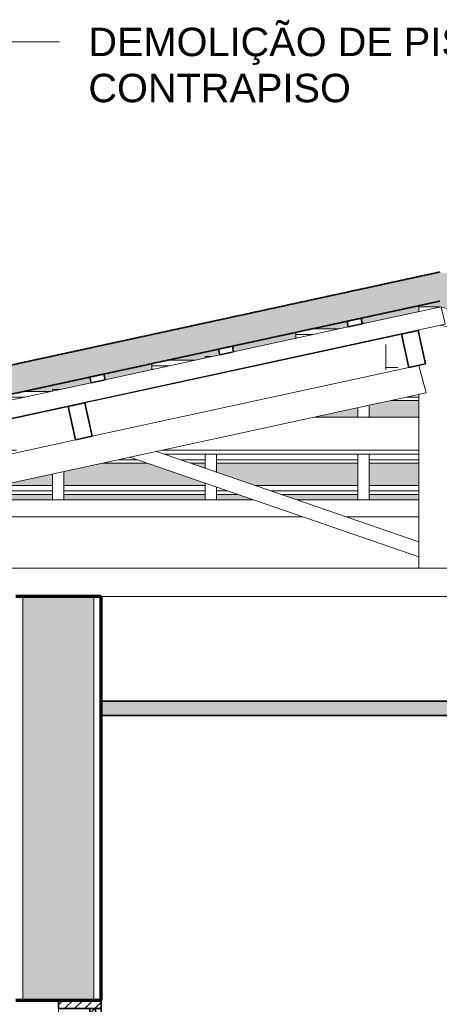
# Model space of a CAD drawing. Header units: millimetres. Extents: x -21497 to 33161, y -1951 to 8822.
# Tile 4 of 33: x -16590 to -15113, y 3615 to 7076. Entities that reach past the tile are written whole.
import ezdxf

# ---------------------------------------------------------------- set-up
doc = ezdxf.new("R2010")
doc.units = ezdxf.units.MM
doc.linetypes.add('_Tracejado médio', pattern=[4, 3, -1])
for name, color, linetype, lineweight in [('A-CLNG', 13, 'Continuous', 25), ('A-CLNG-PATT', 13, 'Continuous', 25), ('A-DOOR', 31, 'Continuous', 18), ('A-GENM', 13, 'Continuous', 25), ('A-GLAZ-CWMG', 51, 'Continuous', 25), ('A-ROOF', 132, 'Continuous', 25), ('A-ROOF-PATT', 132, 'Continuous', 25), ('A-WALL', 113, 'Continuous', 18), ('A-WALL-PATT', 111, 'Continuous', 70), ('G-ANNO-TEXT', 231, 'Continuous', 9)]:
    doc.layers.add(name, color=color, linetype=linetype, lineweight=lineweight)
doc.styles.add('Arial_3', font='arial.ttf', dxfattribs={"height": 100})
pattern_1 = [(45, (-9383.743, 3294.04), (-17.67767, 17.67767), [])]

# ---------------------------------------------------------------- blocks, each defined once
blk = doc.blocks.new('porta dupla - P04 - 1_19 x 2_60 m-4336733-CORTE E - MANTER _ DEMOLIR')
at = {"layer": 'A-DOOR'}
h = blk.add_hatch(dxfattribs=at)
h.set_pattern_fill('FP_1', color=256, style=0, pattern_type=2)
h.set_pattern_definition(pattern_1)
h.paths.add_polyline_path([(-16453.5, 3600), (-16303.5, 3600), (-16303.5, 3630), (-16453.5, 3630), (-16453.5, 3627.8)], flags=0)
h = blk.add_hatch(dxfattribs=at)
h.set_pattern_fill('FP_1', color=256, style=0, pattern_type=2)
h.set_pattern_definition(pattern_1)
h.paths.add_polyline_path([(-16343.5, 1030), (-16303.5, 1030), (-16303.5, 3600), (-16343.5, 3600), (-16343.5, 1477.9)], flags=0)
h = blk.add_hatch(dxfattribs=at)
h.set_pattern_fill('FP_1', color=256, style=0, pattern_type=2)
h.set_pattern_definition(pattern_1)
h.paths.add_polyline_path([(-16323.5, 3160), (-16323.5, 3180), (-16343.5, 3180), (-16343.5, 3160)], flags=0)
h.paths.add_polyline_path([(-16323.5, 3580), (-16323.5, 3600), (-16343.5, 3600), (-16343.5, 3580)], flags=0)
h = blk.add_hatch(dxfattribs=at)
h.set_pattern_fill('FP_1', color=256, style=0, pattern_type=2)
h.set_pattern_definition(pattern_1)
h.paths.add_polyline_path([(-16303.5, 3130), (-16303.5, 3160), (-16353.5, 3160), (-16353.5, 3130)], flags=0)
at = {"layer": 'A-DOOR', "lineweight": 35}
for p, q in [((-16303.5, 3630), (-16453.5, 3630)), ((-16453.5, 3630), (-16453.5, 3600)), ((-16453.5, 3600), (-16303.5, 3600)), ((-16303.5, 3600), (-16343.5, 3600)), ((-16343.5, 3600), (-16343.5, 1030)), ((-16323.5, 3600), (-16343.5, 3600)), ((-16343.5, 3600), (-16343.5, 3580)), ((-16323.5, 3580), (-16323.5, 3600)), ((-16303.5, 3600), (-16303.5, 3630)), ((-16303.5, 1030), (-16303.5, 3600)), ((-16343.5, 3580), (-16323.5, 3580)), ((-16329.5, 3580), (-16337.5, 3580)), ((-16337.5, 3580), (-16337.5, 3180)), ((-16329.5, 3180), (-16329.5, 3580)), ((-16353.5, 3160), (-16353.5, 3130)), ((-16303.5, 3160), (-16353.5, 3160)), ((-16323.5, 3180), (-16343.5, 3180)), ((-16343.5, 3180), (-16343.5, 3160)), ((-16343.5, 3160), (-16323.5, 3160)), ((-16337.5, 3180), (-16329.5, 3180)), ((-16323.5, 3160), (-16323.5, 3180)), ((-16303.5, 3130), (-16303.5, 3160)), ((-16353.5, 3130), (-16303.5, 3130)), ((-16343.5, 1030), (-16303.5, 1030))]:
    blk.add_line(p, q, dxfattribs=at)
at = {"layer": 'A-DOOR'}
blk.add_line((-16453.5, 1030), (-16453.5, 3600), dxfattribs=at)
blk = doc.blocks.new('Rectangular Mullion - 6x12 cm-3934083-CORTE E - MANTER _ DEMOLIR')
at = {"layer": 'A-GLAZ-CWMG', "lineweight": 35}
for p, q in [((-16360.2, 5728.7), (-16418.8, 5716)), ((-16418.8, 5716), (-16393.4, 5598.7)), ((-16334.7, 5611.5), (-16360.2, 5728.7)), ((-16393.4, 5598.7), (-16334.7, 5611.5))]:
    blk.add_line(p, q, dxfattribs=at)
blk = doc.blocks.new('Rectangular Mullion - 6x12 cm-3934084-CORTE E - MANTER _ DEMOLIR')
at = {"layer": 'A-GLAZ-CWMG', "lineweight": 35}
for p, q in [((-15187.5, 5983.2), (-15246.1, 5970.4)), ((-15246.1, 5970.4), (-15220.6, 5853.2)), ((-15162, 5865.9), (-15187.5, 5983.2)), ((-15220.6, 5853.2), (-15162, 5865.9))]:
    blk.add_line(p, q, dxfattribs=at)
blk = doc.blocks.new('Rectangular Mullion - 2x5 cm-4253627-CORTE E - MANTER _ DEMOLIR')
at = {"layer": 'A-GLAZ-CWMG', "lineweight": 18}
for p, q in [((-16659, 5438.8), (-16474.7, 5438.8)), ((-16434.7, 5438.8), (-15937.2, 5438.8)), ((-15761.4, 5438.8), (-15399.7, 5438.8)), ((-15359.7, 5438.8), (-15186, 5438.8)), ((-16804.4, 5407.2), (-16474.7, 5407.2)), ((-16474.7, 5419.4), (-16748.5, 5419.4)), ((-15937.2, 5419.4), (-16434.7, 5419.4)), ((-16434.7, 5407.2), (-15937.2, 5407.2)), ((-15858.6, 5419.4), (-15897.2, 5419.4)), ((-15897.2, 5407.2), (-15823.4, 5407.2)), ((-15399.7, 5419.4), (-15705, 5419.4)), ((-15669.8, 5407.2), (-15399.7, 5407.2)), ((-15186, 5419.4), (-15359.7, 5419.4)), ((-15359.7, 5407.2), (-15186, 5407.2))]:
    blk.add_line(p, q, dxfattribs=at)
blk = doc.blocks.new('Rectangular Mullion - 2x5 cm-4253642-CORTE E - MANTER _ DEMOLIR')
at = {"layer": 'A-GLAZ-CWMG', "lineweight": 18}
for p, q in [((-16297.3, 5517.3), (-16142.9, 5517.3)), ((-16178.1, 5529.4), (-16241.4, 5529.4)), ((-15937.2, 5529.4), (-16024.5, 5529.4)), ((-15989.3, 5517.3), (-15937.2, 5517.3)), ((-15399.7, 5529.4), (-15897.2, 5529.4)), ((-15897.2, 5517.3), (-15399.7, 5517.3)), ((-15186, 5529.4), (-15359.7, 5529.4)), ((-15359.7, 5517.3), (-15186, 5517.3))]:
    blk.add_line(p, q, dxfattribs=at)
blk = doc.blocks.new('Rectangular Mullion - 2x5 cm-4253644-CORTE E - MANTER _ DEMOLIR')
at = {"layer": 'A-GLAZ-CWMG', "lineweight": 18}
for p, q in [((-16632.2, 5749.4), (-16632.2, 5756.8)), ((-16632.2, 5737.3), (-16632.2, 5749.4)), ((-16571.5, 5749.4), (-16632.2, 5749.4)), ((-16577, 5768.8), (-16482.1, 5768.8)), ((-16264.9, 5749.4), (-16274.4, 5749.4)), ((-16185, 5768.8), (-16175.4, 5768.8)), ((-15186, 5749.4), (-15227.2, 5749.4)), ((-14994.8, 5749.4), (-15036, 5749.4)), ((-14612.5, 5768.8), (-14570.4, 5768.8)), ((-14480.9, 5749.4), (-14523.1, 5749.4)), ((-13739.9, 5768.8), (-13692.6, 5768.8)), ((-13589.7, 5749.4), (-13650.4, 5749.4)), ((-13589.7, 5756.7), (-13589.7, 5749.4)), ((-13589.7, 5749.4), (-13589.7, 5737.3)), ((-16632.2, 5737.3), (-16627.4, 5737.3)), ((-16330.3, 5737.3), (-16320.8, 5737.3)), ((-15283.1, 5737.3), (-15186, 5737.3)), ((-15036, 5737.3), (-14938.9, 5737.3)), ((-14467.2, 5737.3), (-14425, 5737.3)), ((-13594.5, 5737.3), (-13589.7, 5737.3))]:
    blk.add_line(p, q, dxfattribs=at)
blk = doc.blocks.new('Rectangular Mullion - 2x5 cm-4253645-CORTE E - MANTER _ DEMOLIR')
at = {"layer": 'A-GLAZ-CWMG', "lineweight": 18}
for p, q in [((-16125.2, 5859.4), (-16125.2, 5866.8)), ((-16125.2, 5847.3), (-16125.2, 5859.4)), ((-16064.5, 5859.4), (-16125.2, 5859.4)), ((-16069.9, 5878.8), (-15975, 5878.8)), ((-15757.8, 5859.4), (-15767.3, 5859.4)), ((-15677.9, 5878.8), (-15668.4, 5878.8)), ((-16125.2, 5847.3), (-16120.4, 5847.3)), ((-15823.2, 5847.3), (-15813.7, 5847.3))]:
    blk.add_line(p, q, dxfattribs=at)
blk = doc.blocks.new('Rectangular Mullion - 2x5 cm-4253646-CORTE E - MANTER _ DEMOLIR')
at = {"layer": 'A-GLAZ-CWMG', "lineweight": 18}
for p, q in [((-15562.8, 5988.8), (-15467.9, 5988.8)), ((-14754, 5988.8), (-14719.7, 5988.8)), ((-14668.6, 5988.8), (-14659.8, 5988.8)), ((-15618.1, 5969.4), (-15618.1, 5976.9)), ((-15618.1, 5957.3), (-15618.1, 5969.4)), ((-15557.4, 5969.4), (-15618.1, 5969.4)), ((-15618.1, 5957.3), (-15613.3, 5957.3)), ((-15316.1, 5957.3), (-15306.6, 5957.3)), ((-14603.9, 5969.4), (-14664.6, 5969.4)), ((-14608.7, 5957.3), (-14603.9, 5957.3)), ((-14603.9, 5976.7), (-14603.9, 5969.4)), ((-14603.9, 5969.4), (-14603.9, 5957.3))]:
    blk.add_line(p, q, dxfattribs=at)
blk = doc.blocks.new('Rectangular Mullion - 2x5 cm-4253649-CORTE E - MANTER _ DEMOLIR')
at = {"layer": 'A-GLAZ-CWMG', "lineweight": 35}
for p, q in [((-16293.7, 5830.1), (-16342.6, 5819.5)), ((-16342.6, 5819.5), (-16338.3, 5800)), ((-16289.5, 5810.6), (-16293.7, 5830.1)), ((-16338.3, 5800), (-16289.5, 5810.6))]:
    blk.add_line(p, q, dxfattribs=at)
blk = doc.blocks.new('Rectangular Mullion - 2x5 cm-4253650-CORTE E - MANTER _ DEMOLIR')
at = {"layer": 'A-GLAZ-CWMG', "lineweight": 35}
for p, q in [((-15841.3, 5928.3), (-15890.2, 5917.7)), ((-15837.1, 5908.7), (-15841.3, 5928.3)), ((-15890.2, 5917.7), (-15885.9, 5898.1)), ((-15885.9, 5898.1), (-15837.1, 5908.7))]:
    blk.add_line(p, q, dxfattribs=at)
blk = doc.blocks.new('Rectangular Mullion - 2x5 cm-4253651-CORTE E - MANTER _ DEMOLIR')
at = {"layer": 'A-GLAZ-CWMG', "lineweight": 35}
for p, q in [((-15388.9, 6026.4), (-15437.7, 6015.8)), ((-15384.6, 6006.9), (-15388.9, 6026.4)), ((-15437.7, 6015.8), (-15433.5, 5996.3)), ((-15433.5, 5996.3), (-15384.6, 6006.9))]:
    blk.add_line(p, q, dxfattribs=at)
blk = doc.blocks.new('Rectangular Mullion - 6x12 cm-3933650-CORTE E - MANTER _ DEMOLIR')
at = {"layer": 'A-GLAZ-CWMG', "lineweight": 18}
for p, q in [((-16597.7, 5679.3), (-16588.2, 5679.3)), ((-15550.6, 5679.3), (-15186, 5679.3)), ((-15036, 5679.3), (-14671.4, 5679.3)), ((-14199.8, 5679.3), (-14157.6, 5679.3)), ((-16642.5, 5667.5), (-16642.5, 5669.5)), ((-16642.5, 5562.8), (-16642.5, 5643.4)), ((-16642.5, 5553.8), (-16642.5, 5562.8)), ((-16600.8, 5562.8), (-16642.5, 5562.8)), ((-15186, 5562.8), (-16087.2, 5562.8)), ((-16079.4, 5548.3), (-15186, 5548.3)), ((-14134.8, 5562.8), (-15036, 5562.8)), ((-15036, 5548.3), (-14142.5, 5548.3)), ((-13621, 5562.8), (-13663.2, 5562.8)), ((-13596.1, 5548.3), (-13579.4, 5548.3)), ((-13579.4, 5553.8), (-13579.4, 5548.3))]:
    blk.add_line(p, q, dxfattribs=at)
blk = doc.blocks.new('Rectangular Mullion - 6x12 cm 2-3933709-CORTE E - MANTER _ DEMOLIR')
at = {"layer": 'A-GLAZ-CWMG', "lineweight": 18}
for p, q in [((-15254.7, 5968.6), (-16360.2, 5728.7)), ((-16418.8, 5716), (-16427.4, 5714.1))]:
    blk.add_line(p, q, dxfattribs=at)
blk = doc.blocks.new('Rectangular Mullion - 6x12 cm 2-3933710-CORTE E - MANTER _ DEMOLIR')
at = {"layer": 'A-GLAZ-CWMG', "lineweight": 18}
for p, q in [((-15246.1, 5970.4), (-15254.7, 5968.6)), ((-15186, 5983.5), (-15187.5, 5983.2))]:
    blk.add_line(p, q, dxfattribs=at)
blk = doc.blocks.new('Rectangular Mullion - 4x6_3-V2-CORTE E - MANTER _ DEMOLIR')
at = {"layer": 'A-GLAZ-CWMG', "lineweight": 18}
for p, q in [((-15379.7, 6009), (-15385.1, 6009)), ((-15374.8, 6009), (-15379.7, 6009)), ((-15399.7, 5937.1), (-15399.7, 5939.2)), ((-15359.7, 5945.8), (-15359.7, 5947.8)), ((-15399.7, 5679.3), (-15399.7, 5712)), ((-15359.7, 5679.3), (-15359.7, 5720.7)), ((-15399.7, 5388.2), (-15399.7, 5548.3)), ((-15359.7, 5388.2), (-15359.7, 5548.3))]:
    blk.add_line(p, q, dxfattribs=at)
blk = doc.blocks.new('Rectangular Mullion - 4x6_3-V3-CORTE E - MANTER _ DEMOLIR')
at = {"layer": 'A-GLAZ-CWMG', "lineweight": 18}
for p, q in [((-15917.2, 5892.4), (-15937.2, 5892.4)), ((-15937.2, 5892.4), (-15937.2, 5887)), ((-15912.3, 5892.4), (-15917.2, 5892.4)), ((-15937.2, 5820.5), (-15937.2, 5822.6)), ((-15897.2, 5829.2), (-15897.2, 5831.2)), ((-15937.2, 5499.3), (-15937.2, 5548.3)), ((-15897.2, 5485.6), (-15897.2, 5548.3)), ((-15937.2, 5388.2), (-15937.2, 5446.4)), ((-15897.2, 5388.2), (-15897.2, 5432.7))]:
    blk.add_line(p, q, dxfattribs=at)
blk = doc.blocks.new('Rectangular Mullion - 4x6_3-V4-CORTE E - MANTER _ DEMOLIR')
at = {"layer": 'A-GLAZ-CWMG', "lineweight": 18}
for p, q in [((-16454.7, 5775.8), (-16474.7, 5775.8)), ((-16474.7, 5775.8), (-16474.7, 5770.4)), ((-16449.8, 5775.8), (-16454.7, 5775.8)), ((-16434.7, 5712.6), (-16434.7, 5714.6)), ((-16474.7, 5703.9), (-16474.7, 5706)), ((-16474.7, 5388.2), (-16474.7, 5478.8)), ((-16434.7, 5388.2), (-16434.7, 5487.4))]:
    blk.add_line(p, q, dxfattribs=at)
blk = doc.blocks.new('Rectangular Mullion - 4x6_3-3931011-CORTE E - MANTER _ DEMOLIR')
at = {"layer": 'A-GLAZ-CWMG', "lineweight": 18}
for p, q in [((-15384.6, 6006.9), (-15106.8, 6067.2)), ((-15106.8, 6067.2), (-15093.4, 6005.6)), ((-18213.6, 5328.7), (-15093.4, 6005.6)), ((-15837.1, 5908.8), (-15433.5, 5996.3)), ((-16289.5, 5810.6), (-15885.9, 5898.2)), ((-16741.9, 5712.5), (-16338.3, 5800)), ((-17194.3, 5614.3), (-16790.8, 5701.9)), ((-17646.7, 5516.1), (-17243.2, 5603.7)), ((-18510.7, 5328.7), (-17695.6, 5505.5)), ((-18587.1, 5247.7), (-18589.2, 5257.4)), ((-18587.1, 5247.7), (-18582.3, 5248.7))]:
    blk.add_line(p, q, dxfattribs=at)
blk = doc.blocks.new('Rectangular Mullion - 4x6_3-V5-CORTE E - MANTER _ DEMOLIR')
at = {"layer": 'A-GLAZ-CWMG', "lineweight": 18}
for p, q in [((-15115.7, 6065.3), (-15115.2, 6067.2)), ((-15115.2, 6067.2), (-15111, 6066.3)), ((-15106.3, 6065.3), (-14721.3, 5981.7)), ((-12008.4, 5328.7), (-15111, 6001.8)), ((-14672.4, 5971.1), (-14278.5, 5885.7)), ((-14229.6, 5875.1), (-13835.6, 5789.6)), ((-13786.8, 5779), (-13392.8, 5693.5)), ((-13344, 5682.9), (-12950, 5597.5)), ((-12901.1, 5586.8), (-12507.2, 5501.4)), ((-12458.3, 5490.8), (-12064.4, 5405.3)), ((-12015.5, 5394.7), (-11711.3, 5328.7)), ((-11669.7, 5319.7), (-11621.6, 5309.2)), ((-11621.6, 5309.2), (-11634.9, 5247.7)), ((-11634.9, 5247.7), (-11704.7, 5262.8))]:
    blk.add_line(p, q, dxfattribs=at)
blk = doc.blocks.new('Rectangular Mullion - 6x12 cm 2-4082039-CORTE E - MANTER _ DEMOLIR')
at = {"layer": 'A-GLAZ-CWMG', "lineweight": 18}
for p, q in [((-16427.4, 5714.1), (-17532.9, 5474.3)), ((-17591.5, 5461.6), (-17600.1, 5459.7))]:
    blk.add_line(p, q, dxfattribs=at)
blk = doc.blocks.new('Rectangular Mullion - 6x12 cm-3933668-CORTE E - MANTER _ DEMOLIR')
at = {"layer": 'A-GLAZ-CWMG', "lineweight": 18}
for p, q in [((-15301, 5958.5), (-15301, 5960.6)), ((-15256.2, 5970.3), (-15246.7, 5970.3)), ((-14975.3, 5970.3), (-14966.1, 5970.3)), ((-15301, 5853.9), (-15301, 5934.4)), ((-15301, 5844.8), (-15301, 5853.9)), ((-15259.3, 5853.9), (-15301, 5853.9)), ((-14937.6, 5839.3), (-14920.9, 5839.3)), ((-14920.9, 5844.9), (-14920.9, 5839.3))]:
    blk.add_line(p, q, dxfattribs=at)
blk = doc.blocks.new('Rectangular Mullion - 6x12 cm-3933674-CORTE E - MANTER _ DEMOLIR')
at = {"layer": 'A-GLAZ-CWMG', "lineweight": 18}
for p, q in [((-16892.1, 5388.2), (-15768.1, 5388.2)), ((-15614.6, 5388.2), (-15186, 5388.2))]:
    blk.add_line(p, q, dxfattribs=at)
blk = doc.blocks.new('tesoura3 - tesoura-4028632-CORTE E - MANTER _ DEMOLIR')
at = {"layer": 'A-GENM', "lineweight": 18}
for p, q in [((-15115.4, 6066.3), (-15186, 6066.3)), ((-15186, 6066.3), (-15186, 6050)), ((-15186, 5985.5), (-15186, 5976.4)), ((-15220.6, 5853.2), (-16334.7, 5611.5)), ((-15159.9, 5764), (-15186, 5860.7)), ((-17998.5, 5148.2), (-15159.9, 5764)), ((-15186, 5758.4), (-15186, 5147.8)), ((-16393.4, 5598.7), (-17507.4, 5357)), ((-16202.6, 5537.8), (-15186, 5187.8)), ((-15186, 5240.7), (-16108.4, 5558.3)), ((-15186, 5187.8), (-15186, 5240.7)), ((-12303.5, 5147.8), (-17998.5, 5147.8)), ((-15186, 5147.8), (-15036, 5147.8))]:
    blk.add_line(p, q, dxfattribs=at)

msp = doc.modelspace()

# ---------------------------------------------------------------- hatches: boundary and pattern name
at = {"layer": 'A-CLNG-PATT', "lineweight": 18}
msp.add_hatch(color=21, dxfattribs=at).paths.add_polyline_path([(-12412.185, 4630), (-12303.492, 4630), (-12303.492, 4680), (-16303.492, 4680), (-16303.492, 4630), (-13926.404, 4630)], flags=0)
at = {"layer": 'A-ROOF-PATT', "lineweight": 18}
msp.add_hatch(color=21, dxfattribs=at).paths.add_polyline_path([(-18605.64, 5328.7), (-15111.326, 6086.799), (-11617.311, 5328.765), (-11610.409, 5328.765), (-11589.517, 5425.061), (-15111.326, 6189.125), (-18632.466, 5425.206), (-18611.529, 5328.7)], flags=0)
at = {"layer": 'A-ROOF-PATT'}
h = msp.add_hatch(color=254, dxfattribs=at)
h.paths.add_polyline_path([(-18605.64, 5328.7), (-18510.732, 5328.7), (-18148.68, 5407.248), (-18153.486, 5407.248), (-18153.486, 5426.796), (-18600.432, 5329.83)], flags=0)
h.paths.add_polyline_path([(-18213.59, 5328.7), (-17985.526, 5328.7), (-17995.35, 5373.981), (-17984.053, 5376.432), (-17984.053, 5378.498), (-18023.492, 5369.942)], flags=0)
h.paths.add_polyline_path([(-14683.513, 5388.223), (-14607.429, 5388.223), (-14552.178, 5407.248), (-14822.247, 5407.248), (-14822.247, 5388.223)], flags=0)
h.paths.add_polyline_path([(-13787.268, 5388.223), (-13787.268, 5407.248), (-14284.758, 5407.248), (-14284.758, 5388.223), (-13926.404, 5388.223)], flags=0)
h.paths.add_polyline_path([(-14453.851, 5388.223), (-14324.758, 5388.223), (-14324.758, 5407.248), (-14398.6, 5407.248)], flags=0)
h.paths.add_polyline_path([(-12858.265, 5388.223), (-12816.113, 5388.223), (-12903.803, 5407.248), (-12945.955, 5407.248)], flags=0)
h.paths.add_polyline_path([(-13747.268, 5388.223), (-13329.919, 5388.223), (-13417.609, 5407.248), (-13747.268, 5407.248)], flags=0)
h.paths.add_polyline_path([(-17939.228, 5388.223), (-17929.703, 5388.223), (-17842.013, 5407.248), (-17851.538, 5407.248), (-17936.714, 5388.769)], flags=0)
h.paths.add_polyline_path([(-15185.992, 5388.223), (-15185.992, 5407.248), (-15359.736, 5407.248), (-15359.736, 5388.223)], flags=0)
h.paths.add_polyline_path([(-15399.736, 5388.223), (-15399.736, 5407.248), (-15669.805, 5407.248), (-15614.554, 5388.223), (-15440.622, 5388.223)], flags=0)
h.paths.add_polyline_path([(-16266.315, 5388.223), (-15937.226, 5388.223), (-15937.226, 5407.248), (-16434.715, 5407.248), (-16434.715, 5388.223), (-16401.973, 5388.223)], flags=0)
h.paths.add_polyline_path([(-14862.247, 5388.223), (-14862.247, 5407.248), (-15035.992, 5407.248), (-15035.992, 5388.223)], flags=0)
h.paths.add_polyline_path([(-16892.064, 5388.223), (-16474.715, 5388.223), (-16474.715, 5407.248), (-16804.374, 5407.248)], flags=0)
h.paths.add_polyline_path([(-15768.132, 5388.223), (-15823.383, 5407.248), (-15897.226, 5407.248), (-15897.226, 5388.223), (-15842.777, 5388.223)], flags=0)
h.paths.add_polyline_path([(-18098.259, 5438.777), (-18003.35, 5438.777), (-17695.597, 5505.545), (-17699.833, 5525.072), (-17650.97, 5535.672), (-17646.403, 5516.218), (-17641.598, 5517.26), (-17646.403, 5517.26), (-17646.73, 5536.738), (-17936.714, 5473.825)], flags=0)
h.paths.add_polyline_path([(-15440.622, 5438.777), (-15399.736, 5438.777), (-15399.736, 5517.26), (-15897.226, 5517.26), (-15897.226, 5485.555), (-15761.374, 5438.777)], flags=0)
h.paths.add_polyline_path([(-16434.715, 5438.777), (-15937.226, 5438.777), (-15937.226, 5446.447), (-16142.883, 5517.26), (-16297.292, 5517.26), (-16434.715, 5487.446)], flags=0)
h.paths.add_polyline_path([(-14284.758, 5438.777), (-13787.268, 5438.777), (-13787.268, 5487.446), (-13926.404, 5517.26), (-14079.101, 5517.26), (-14284.758, 5446.447)], flags=0)
h.paths.add_polyline_path([(-17696.683, 5438.777), (-17334.931, 5517.26), (-17344.456, 5517.26), (-17706.208, 5438.777)], flags=0)
h.paths.add_polyline_path([(-14822.247, 5438.777), (-14460.609, 5438.777), (-14324.758, 5485.555), (-14324.758, 5517.26), (-14822.247, 5517.26)], flags=0)
h.paths.add_polyline_path([(-15185.992, 5438.777), (-15185.992, 5517.26), (-15359.736, 5517.26), (-15359.736, 5438.777)], flags=0)
h.paths.add_polyline_path([(-15035.992, 5438.777), (-14862.247, 5438.777), (-14862.247, 5517.26), (-15035.992, 5517.26)], flags=0)
h.paths.add_polyline_path([(-13049.132, 5438.777), (-13410.885, 5517.26), (-13453.037, 5517.26), (-13091.285, 5438.777)], flags=0)
h.paths.add_polyline_path([(-13747.268, 5438.777), (-13562.939, 5438.777), (-13747.268, 5478.768), (-13747.268, 5443.931)], flags=0)
h.paths.add_polyline_path([(-16659.044, 5438.777), (-16474.715, 5438.777), (-16474.715, 5478.768)], flags=0)
h.paths.add_polyline_path([(-12176.565, 5450.096), (-12328.771, 5483.118), (-12418.99, 5483.118), (-12418.99, 5502.691), (-12447.374, 5508.849), (-12454.4, 5508.849), (-12458.233, 5490.759), (-12268.492, 5450.096)], flags=0)
h.paths.add_polyline_path([(-15937.226, 5499.328), (-15937.226, 5517.26), (-15989.305, 5517.26)], flags=0)
h.paths.add_polyline_path([(-14284.758, 5499.328), (-14232.678, 5517.26), (-14284.758, 5517.26)], flags=0)
h.paths.add_polyline_path([(-12507.183, 5501.379), (-12505.563, 5508.849), (-12537.214, 5508.849), (-12537.214, 5528.34), (-12575.58, 5536.663), (-12575.58, 5517.26), (-12580.385, 5517.26), (-12507.188, 5501.38)], flags=0)
h.paths.add_polyline_path([(-17496.268, 5548.79), (-17243.178, 5603.698), (-17247.414, 5623.225), (-17198.551, 5633.826), (-17194.31, 5614.3), (-17134.516, 5627.273), (-17139.321, 5627.273), (-17139.321, 5646.821), (-17591.176, 5548.79)], flags=0)
h.paths.add_polyline_path([(-13556.215, 5548.79), (-13579.437, 5553.828), (-13579.437, 5548.79), (-13557.261, 5548.79)], flags=0)
h.paths.add_polyline_path([(-17189.601, 5548.79), (-16827.849, 5627.273), (-16837.373, 5627.273), (-17199.126, 5548.79)], flags=0)
h.paths.add_polyline_path([(-16692.043, 5658.803), (-16682.519, 5658.803), (-16642.546, 5667.475), (-16642.546, 5669.541)], flags=0)
h.paths.add_polyline_path([(-17084.094, 5658.803), (-16989.186, 5658.803), (-16790.758, 5701.852), (-16794.995, 5721.378), (-16746.131, 5731.979), (-16741.891, 5712.454), (-16627.433, 5737.285), (-16632.239, 5737.285), (-16632.239, 5756.833), (-16954.841, 5686.844)], flags=0)
h.paths.add_polyline_path([(-14683.513, 5679.266), (-14671.427, 5679.266), (-14822.247, 5711.987), (-14822.247, 5679.266)], flags=0)
h.paths.add_polyline_path([(-14862.247, 5679.266), (-14862.247, 5720.665), (-14938.856, 5737.285), (-15035.992, 5737.285), (-15035.992, 5679.266)], flags=0)
h.paths.add_polyline_path([(-14157.62, 5679.266), (-14284.758, 5706.849), (-14284.758, 5697.704), (-14199.772, 5679.266)], flags=0)
h.paths.add_polyline_path([(-16588.196, 5679.266), (-16474.715, 5703.886), (-16474.715, 5705.952), (-16597.721, 5679.266)], flags=0)
h.paths.add_polyline_path([(-15550.556, 5679.266), (-15399.736, 5679.266), (-15399.736, 5711.987), (-15440.622, 5703.117)], flags=0)
h.paths.add_polyline_path([(-15185.992, 5679.266), (-15185.992, 5737.285), (-15283.127, 5737.285), (-15359.736, 5720.665), (-15359.736, 5679.266)], flags=0)
h.paths.add_polyline_path([(-13340.963, 5696.717), (-13313.317, 5696.717), (-13339.72, 5702.445), (-13340.46, 5699.031)], flags=0)
h.paths.add_polyline_path([(-13407.556, 5696.717), (-13392.126, 5696.717), (-13388.583, 5713.046), (-13418.935, 5719.631), (-13436.254, 5719.631), (-13436.254, 5702.943), (-13418.225, 5699.031)], flags=0)
h.paths.add_polyline_path([(-14324.758, 5706.382), (-14324.758, 5715.527), (-14425.05, 5737.285), (-14467.202, 5737.285)], flags=0)
h.paths.add_polyline_path([(-13476.254, 5711.621), (-13476.254, 5719.631), (-13508.776, 5719.631), (-13508.776, 5739.122), (-13589.745, 5756.688), (-13589.745, 5737.285), (-13594.55, 5737.285), (-13508.776, 5718.677)], flags=0)
h.paths.add_polyline_path([(-16434.715, 5712.564), (-16320.766, 5737.285), (-16330.291, 5737.285), (-16434.715, 5714.148)], flags=0)
h.paths.add_polyline_path([(-14612.532, 5768.815), (-14570.38, 5768.815), (-14822.247, 5823.458), (-14822.247, 5814.313), (-14653.776, 5777.763)], flags=0)
h.paths.add_polyline_path([(-16175.436, 5768.815), (-15937.226, 5820.495), (-15937.226, 5822.562), (-16184.961, 5768.815)], flags=0)
h.paths.add_polyline_path([(-13692.554, 5768.815), (-13692.554, 5778.993), (-13782.538, 5798.515), (-13786.687, 5778.97), (-13772.165, 5775.82), (-13747.268, 5775.82), (-13747.268, 5770.418), (-13739.88, 5768.815)], flags=0)
h.paths.add_polyline_path([(-16482.103, 5768.815), (-16474.715, 5770.418), (-16474.715, 5775.82), (-16449.818, 5775.82), (-16338.339, 5800.005), (-16342.575, 5819.531), (-16293.712, 5830.132), (-16289.472, 5810.607), (-16120.351, 5847.298), (-16125.156, 5847.298), (-16125.156, 5866.846), (-16577.012, 5768.815)], flags=0)
h.paths.add_polyline_path([(-13835.637, 5789.59), (-13831.401, 5809.116), (-13851.921, 5813.568), (-13939.542, 5813.568), (-13939.542, 5812.132), (-13835.641, 5789.591)], flags=0)
h.paths.add_polyline_path([(-14862.247, 5822.991), (-14862.247, 5832.136), (-14920.945, 5844.871), (-14920.945, 5839.34), (-14937.602, 5839.34), (-14920.945, 5835.726)], flags=0)
h.paths.add_polyline_path([(-15897.226, 5829.174), (-15813.684, 5847.298), (-15823.209, 5847.298), (-15897.226, 5831.24)], flags=0)
h.paths.add_polyline_path([(-15668.354, 5878.828), (-15399.736, 5937.105), (-15399.736, 5939.171), (-15677.879, 5878.828)], flags=0)
h.paths.add_polyline_path([(-15975.021, 5878.828), (-15937.226, 5887.027), (-15937.226, 5892.429), (-15912.329, 5892.429), (-15885.92, 5898.158), (-15890.156, 5917.685), (-15841.293, 5928.286), (-15837.052, 5908.76), (-15613.269, 5957.311), (-15618.074, 5957.311), (-15618.074, 5976.859), (-16069.929, 5878.828)], flags=0)
h.paths.add_polyline_path([(-14482.83, 5943.337), (-14482.83, 5943.622), (-14541.597, 5943.622), (-14541.597, 5963.195), (-14603.909, 5976.713), (-14603.909, 5957.311), (-14608.715, 5957.311), (-14541.597, 5943.337)], flags=0)
h.paths.add_polyline_path([(-15359.736, 5945.783), (-15306.602, 5957.311), (-15316.126, 5957.311), (-15359.736, 5947.849)], flags=0)
h.paths.add_polyline_path([(-14754.045, 5988.84), (-14719.731, 5988.84), (-14717.037, 6001.257), (-15111.326, 6086.799), (-15562.847, 5988.84), (-15467.939, 5988.84), (-15433.5, 5996.312), (-15437.737, 6015.838), (-15388.873, 6026.439), (-15384.633, 6009.038), (-15374.839, 6009.038), (-15185.992, 6050.009), (-15185.992, 6066.281), (-15115.432, 6066.281), (-15115.232, 6067.201), (-15110.992, 6066.281), (-15106.751, 6067.201), (-15106.552, 6066.281), (-15035.992, 6066.281), (-15035.992, 6050.009), (-14847.144, 6009.038), (-14822.247, 6009.038), (-14822.247, 6003.637), (-14761.52, 5990.462)], flags=0)
h.paths.add_polyline_path([(-14659.805, 5988.84), (-14668.174, 5990.656), (-14668.174, 5988.84)], flags=0)
at = {"layer": 'A-WALL-PATT'}
msp.add_hatch(color=256, dxfattribs=at).paths.add_polyline_path([(-16578.492, 3630), (-16328.492, 3630), (-16328.492, 5048.7), (-16578.492, 5048.7), (-16578.492, 4702.8)], flags=0)

# ---------------------------------------------------------------- linework, layer by layer
at = {"layer": 'A-CLNG', "color": 30, "linetype": '_Tracejado médio', "lineweight": 35}
for p, q in [((-12303.492, 4680), (-16303.492, 4680)), ((-16303.492, 4680), (-16303.492, 4630)), ((-16303.492, 4630), (-12303.492, 4630))]:
    msp.add_line(p, q, dxfattribs=at)
at = {"layer": 'A-ROOF', "color": 30, "linetype": '_Tracejado médio', "lineweight": 35}
for p, q in [((-15111.326, 6189.125), (-18632.466, 5425.206)), ((-18605.64, 5328.7), (-15111.326, 6086.799))]:
    msp.add_line(p, q, dxfattribs=at)
at = {"layer": 'A-WALL'}
for p, q in [((-15595.263, 5328.7), (-17166.426, 5328.7)), ((-15185.992, 5328.7), (-15441.686, 5328.7)), ((-16578.492, 5048.7), (-16578.492, 3630)), ((-16328.492, 5048.7), (-16328.492, 3630)), ((-16305.992, 5048.7), (-16305.992, 3630)), ((-12303.492, 5048.7), (-16303.492, 5048.7))]:
    msp.add_line(p, q, dxfattribs=at)
at = {"layer": 'A-WALL', "lineweight": 70}
for p, q in [((-16303.492, 5048.7), (-16603.492, 5048.7)), ((-16303.492, 3630), (-16303.492, 5048.7)), ((-16603.492, 3630), (-16303.492, 3630))]:
    msp.add_line(p, q, dxfattribs=at)
at = {"layer": 'G-ANNO-TEXT', "color": 250}
msp.add_line((-16800.6, 6997.853), (-16449.725, 6997.853), dxfattribs=at)

# ---------------------------------------------------------------- block references
at = {"layer": 'A-DOOR'}
msp.add_blockref('porta dupla - P04 - 1_19 x 2_60 m-4336733-CORTE E - MANTER _ DEMOLIR', (0, 0), dxfattribs=at)
at = {"layer": 'A-GENM', "lineweight": 18}
msp.add_blockref('tesoura3 - tesoura-4028632-CORTE E - MANTER _ DEMOLIR', (0, 0), dxfattribs=at)
at = {"layer": 'A-GLAZ-CWMG', "lineweight": 18}
for name in ['Rectangular Mullion - 4x6_3-3931011-CORTE E - MANTER _ DEMOLIR', 'Rectangular Mullion - 4x6_3-V5-CORTE E - MANTER _ DEMOLIR', 'Rectangular Mullion - 2x5 cm-4253651-CORTE E - MANTER _ DEMOLIR', 'Rectangular Mullion - 2x5 cm-4253646-CORTE E - MANTER _ DEMOLIR', 'Rectangular Mullion - 4x6_3-V2-CORTE E - MANTER _ DEMOLIR', 'Rectangular Mullion - 6x12 cm 2-3933709-CORTE E - MANTER _ DEMOLIR', 'Rectangular Mullion - 6x12 cm-3933668-CORTE E - MANTER _ DEMOLIR', 'Rectangular Mullion - 6x12 cm 2-3933710-CORTE E - MANTER _ DEMOLIR', 'Rectangular Mullion - 6x12 cm-3934084-CORTE E - MANTER _ DEMOLIR', 'Rectangular Mullion - 2x5 cm-4253650-CORTE E - MANTER _ DEMOLIR', 'Rectangular Mullion - 4x6_3-V3-CORTE E - MANTER _ DEMOLIR', 'Rectangular Mullion - 2x5 cm-4253645-CORTE E - MANTER _ DEMOLIR', 'Rectangular Mullion - 2x5 cm-4253649-CORTE E - MANTER _ DEMOLIR', 'Rectangular Mullion - 2x5 cm-4253644-CORTE E - MANTER _ DEMOLIR', 'Rectangular Mullion - 4x6_3-V4-CORTE E - MANTER _ DEMOLIR', 'Rectangular Mullion - 6x12 cm 2-4082039-CORTE E - MANTER _ DEMOLIR', 'Rectangular Mullion - 6x12 cm-3934083-CORTE E - MANTER _ DEMOLIR', 'Rectangular Mullion - 6x12 cm-3933650-CORTE E - MANTER _ DEMOLIR', 'Rectangular Mullion - 2x5 cm-4253642-CORTE E - MANTER _ DEMOLIR', 'Rectangular Mullion - 2x5 cm-4253627-CORTE E - MANTER _ DEMOLIR', 'Rectangular Mullion - 6x12 cm-3933674-CORTE E - MANTER _ DEMOLIR']:
    msp.add_blockref(name, (0, 0), dxfattribs=at)

# ---------------------------------------------------------------- texts
at = {"layer": 'G-ANNO-TEXT', "color": 7, "char_height": 100, "attachment_point": 1, "style": 'Arial_3'}
for s, insert, width in [('DEMOLIÇÃO DE PISO E ', (-16348.125, 7047.853), 1992.19344), ('CONTRAPISO', (-16348.125, 6885.796), 1138.39625)]:
    msp.add_mtext(s, dxfattribs=dict(at, insert=insert, width=width))

doc.saveas('drawing.dxf')
